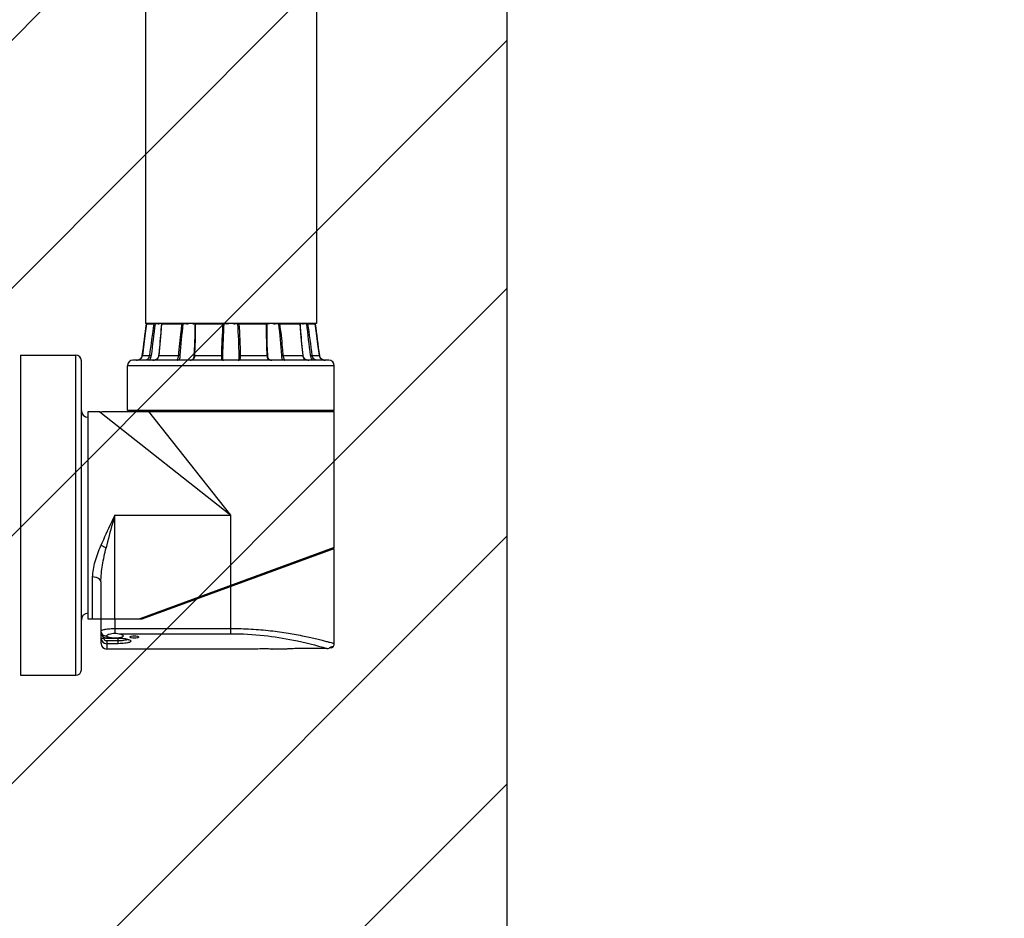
# Model space of a CAD drawing. Header units: millimetres. Extents: x 36 to 7524, y 76 to 5310.
# Tile 11 of 28: x 2106 to 2463, y 2076 to 2402. Entities that reach past the tile are written whole.
import ezdxf

# ---------------------------------------------------------------- set-up
doc = ezdxf.new("R2010")
doc.units = ezdxf.units.MM
for name, color, linetype in [('ARM2_ABL168', 7, 'Continuous'), ('COVER_S_PBL180', 7, 'Continuous'), ('FLANGE_J3_PBL177', 7, 'Continuous'), ('FLANGE_J4_PBL178', 7, 'Continuous'), ('FLANGE_J5_PBL169', 7, 'Continuous'), ('HOLDER_S_PBL181', 7, 'Continuous'), ('MODULE_S_ABL179', 7, 'Continuous'), ('new_view_15_VBL148', 7, 'Continuous'), ('PIPE2_PBL182', 7, 'Continuous')]:
    doc.layers.add(name, color=color, linetype=linetype)

# ---------------------------------------------------------------- blocks, each defined once
blk = doc.blocks.new('FLANGE_J5_PBL169', base_point=(688.76, 1618.69))
at = {"layer": 'FLANGE_J5_PBL169', "color": 7}
for p, q in [((651.76, 1641.19), (651.26, 1640.69)), ((651.26, 1640.69), (651.26, 1639.69)), ((726.26, 1640.69), (651.26, 1640.69)), ((652.76, 1638.19), (724.76, 1638.19)), ((725.76, 1641.19), (726.26, 1640.69)), ((726.26, 1640.69), (726.26, 1639.69)), ((658.15, 1596.49), (660.97, 1596.49)), ((663.52, 1596.49), (671.25, 1596.49)), ((675.66, 1596.43), (675.66, 1596.49)), ((675.66, 1596.49), (686.21, 1596.49)), ((691.31, 1596.49), (701.86, 1596.49)), ((701.86, 1596.49), (701.86, 1596.43)), ((706.27, 1596.49), (714, 1596.49)), ((716.55, 1596.49), (719.37, 1596.49))]:
    blk.add_line(p, q, dxfattribs=at)
at = {"layer": 'FLANGE_J5_PBL169', "color": 2}
for p, q in [((651.26, 1639.69), (726.26, 1639.69)), ((658.62, 1636.79), (655.45, 1636.79)), ((669.86, 1636.79), (661.21, 1636.79)), ((686.17, 1636.79), (674.35, 1636.79)), ((703.17, 1636.79), (691.35, 1636.79)), ((716.31, 1636.79), (707.66, 1636.79)), ((722.07, 1636.79), (718.9, 1636.79))]:
    blk.add_line(p, q, dxfattribs=at)
at = {"layer": 'FLANGE_J5_PBL169', "color": 7}
for centre, radius, start, end in [((652.76, 1639.69), 1.5, 180, 270), ((724.76, 1639.69), 1.5, 270, 360), ((-6575.34, 1133.55), 7248.28, 3.661962, 3.981237), ((1231.21, 1618.37), 545.35, 178.0641, 180.0746), ((146.55, 1618.38), 545.11, 359.925, 1.9364), ((7952.86, 1133.55), 7248.28, 176.018763, 176.338038), ((1294.2, 1617.21), 608.34, 179.9572, 181.95124), ((83.06, 1617.21), 608.6, 358.04918, 0.04235), ((601.11, 1537.96), 81.73, 45.4394, 45.7393), ((670.79, 1607.95), 15.09, 229.407, 231.1859), ((675.89, 1601.12), 6.56, 224.8983, 228.719), ((688.78, 1597.93), 2.95, 209.187, 216.1048), ((688.74, 1597.93), 2.95, 323.8947, 330.8129), ((703.91, 1596.43), 2.05, 179.9978, 181.0804), ((703.77, 1596.43), 1.91, 181.0238, 186.9887), ((701.63, 1601.12), 6.56, 311.2806, 315.1015), ((706.73, 1607.95), 15.09, 308.8139, 310.5929), ((776.41, 1537.96), 81.73, 134.2608, 134.5607)]:
    blk.add_arc(centre, radius, start, end, dxfattribs=at)
for points, knots in [([(655.45, 1636.79), (655.43, 1637.1), (655.24, 1637.55), (654.82, 1637.92), (654.51, 1638.08), (654.27, 1638.15), (654.12, 1638.18), (654.03, 1638.19), (653.96, 1638.19), (653.9, 1638.19), (653.88, 1638.2), (653.86, 1638.19), (653.86, 1638.19)], [0, 0, 0, 0, 0.398478, 0.576573, 0.726732, 0.845114, 0.892037, 0.930654, 0.960867, 0.982562, 0.995633, 1, 1, 1, 1]), ([(658.15, 1638.15), (658.15, 1638.19), (658.34, 1638.2), (658.44, 1638.19), (658.54, 1638.19)], [0, 0, 0, 0, 0.269402, 1, 1, 1, 1]), ([(661.21, 1636.79), (661.2, 1636.95), (661.11, 1637.27), (660.72, 1637.79), (660.01, 1638.12), (659.22, 1638.2), (658.74, 1638.19), (658.54, 1638.19)], [0, 0, 0, 0, 0.14437, 0.288763, 0.568855, 0.815868, 1, 1, 1, 1]), ([(669.86, 1637.33), (669.86, 1637.44), (669.86, 1637.63), (669.9, 1637.88), (670.01, 1638.06), (670.19, 1638.15), (670.41, 1638.18), (670.79, 1638.2), (671.09, 1638.19), (671.31, 1638.19)], [0, 0, 0, 0, 0.156828, 0.27468, 0.364256, 0.45244, 0.558175, 0.685852, 1, 1, 1, 1]), ([(674.35, 1636.79), (674.33, 1637.1), (674.08, 1637.74), (673.16, 1638.14), (672.23, 1638.2), (671.61, 1638.19), (671.31, 1638.19)], [0, 0, 0, 0, 0.249101, 0.497694, 0.756772, 1, 1, 1, 1]), ([(686.17, 1636.79), (686.18, 1636.94), (686.2, 1637.21), (686.32, 1637.58), (686.53, 1637.87), (686.83, 1638.05), (687.18, 1638.14), (687.7, 1638.19), (688.11, 1638.19), (688.39, 1638.19)], [0, 0, 0, 0, 0.139292, 0.265157, 0.376781, 0.484878, 0.600088, 0.725541, 1, 1, 1, 1]), ([(691.35, 1636.79), (691.34, 1636.95), (691.31, 1637.24), (691.17, 1637.64), (690.91, 1637.94), (690.56, 1638.09), (690.16, 1638.17), (689.57, 1638.2), (689.11, 1638.19), (688.79, 1638.19)], [0, 0, 0, 0, 0.137016, 0.258961, 0.367147, 0.475489, 0.593675, 0.722527, 1, 1, 1, 1]), ([(703.17, 1636.79), (703.19, 1637.1), (703.44, 1637.74), (704.36, 1638.14), (705.29, 1638.2), (705.91, 1638.19), (706.21, 1638.19)], [0, 0, 0, 0, 0.249101, 0.497694, 0.756772, 1, 1, 1, 1]), ([(707.66, 1637.33), (707.66, 1637.44), (707.66, 1637.63), (707.62, 1637.88), (707.51, 1638.06), (707.33, 1638.15), (707.11, 1638.18), (706.73, 1638.2), (706.43, 1638.19), (706.21, 1638.19)], [0, 0, 0, 0, 0.156828, 0.27468, 0.364256, 0.45244, 0.558175, 0.685852, 1, 1, 1, 1]), ([(716.31, 1636.79), (716.32, 1636.95), (716.41, 1637.27), (716.8, 1637.79), (717.51, 1638.12), (718.3, 1638.2), (718.78, 1638.19), (718.98, 1638.19)], [0, 0, 0, 0, 0.14437, 0.288763, 0.568855, 0.815868, 1, 1, 1, 1]), ([(719.37, 1638.15), (719.37, 1638.19), (719.18, 1638.2), (719.08, 1638.19), (718.98, 1638.19)], [0, 0, 0, 0, 0.269402, 1, 1, 1, 1]), ([(722.07, 1636.79), (722.09, 1637.09), (722.31, 1637.64), (722.96, 1638.1), (723.44, 1638.19), (723.66, 1638.19)], [0, 0, 0, 0, 0.390869, 0.713984, 1, 1, 1, 1]), ([(658.62, 1636.79), (658.61, 1636.98), (658.56, 1637.32), (658.38, 1637.74), (658.25, 1637.99), (658.15, 1638.11), (658.15, 1638.15)], [0, 0, 0, 0, 0.388948, 0.707111, 0.910969, 1, 1, 1, 1]), ([(658.62, 1636.79), (658.91, 1630.08), (659.62, 1616.64), (660.48, 1603.21), (660.97, 1596.49)], [0, 0, 0, 0, 0.499756, 1, 1, 1, 1]), ([(663.52, 1596.49), (663.27, 1603.21), (662.61, 1616.66), (661.73, 1630.08), (661.21, 1636.79)], [0, 0, 0, 0, 0.499771, 1, 1, 1, 1]), ([(669.86, 1636.79), (669.86, 1636.84), (669.86, 1637.02), (669.86, 1637.2), (669.86, 1637.33)], [0, 0, 0, 0, 0.261025, 1, 1, 1, 1]), ([(669.86, 1636.79), (669.89, 1630.08), (670.2, 1616.64), (670.83, 1603.21), (671.25, 1596.49)], [0, 0, 0, 0, 0.499728, 1, 1, 1, 1]), ([(675.66, 1596.49), (675.65, 1603.21), (675.39, 1616.65), (674.79, 1630.09), (674.35, 1636.79)], [0, 0, 0, 0, 0.499798, 1, 1, 1, 1]), ([(703.17, 1636.79), (702.73, 1630.09), (702.13, 1616.65), (701.87, 1603.21), (701.86, 1596.49)], [0, 0, 0, 0, 0.500202, 1, 1, 1, 1]), ([(706.27, 1596.49), (706.69, 1603.21), (707.31, 1616.64), (707.63, 1630.08), (707.66, 1636.79)], [0, 0, 0, 0, 0.500272, 1, 1, 1, 1]), ([(707.66, 1636.79), (707.66, 1636.84), (707.66, 1637.02), (707.66, 1637.2), (707.66, 1637.33)], [0, 0, 0, 0, 0.261025, 1, 1, 1, 1]), ([(716.31, 1636.79), (715.79, 1630.08), (714.91, 1616.66), (714.25, 1603.21), (714, 1596.49)], [0, 0, 0, 0, 0.500229, 1, 1, 1, 1]), ([(716.55, 1596.49), (717.04, 1603.21), (717.9, 1616.64), (718.61, 1630.08), (718.9, 1636.79)], [0, 0, 0, 0, 0.500244, 1, 1, 1, 1]), ([(718.9, 1636.79), (718.91, 1636.98), (718.96, 1637.32), (719.14, 1637.74), (719.27, 1637.99), (719.37, 1638.11), (719.37, 1638.15)], [0, 0, 0, 0, 0.388948, 0.707111, 0.910969, 1, 1, 1, 1])]:
    blk.add_open_spline(points, degree=3, knots=knots, dxfattribs=at)
for points in [[(663.69, 1596.19), (663.64, 1596.3), (663.58, 1596.4), (663.52, 1596.49)], [(675.65, 1596.19), (675.66, 1596.27), (675.66, 1596.35), (675.66, 1596.43)], [(714, 1596.49), (713.94, 1596.4), (713.88, 1596.3), (713.83, 1596.19)]]:
    blk.add_open_spline(points, degree=3, dxfattribs=at)
blk = doc.blocks.new('FLANGE_J4_PBL178', base_point=(688.76, 1306.54))
at = {"layer": 'FLANGE_J4_PBL178', "color": 7}
for p, q in [((658.29, 1322.49), (658.18, 1322.39)), ((658.18, 1322.4), (658.18, 1322.4)), ((658.18, 1322.4), (660.85, 1322.4)), ((660.85, 1322.4), (660.95, 1322.39)), ((660.95, 1322.39), (661.09, 1322.39)), ((661.09, 1322.39), (661.27, 1322.38)), ((662.46, 1322.38), (661.27, 1322.38)), ((662.46, 1322.38), (662.52, 1322.49)), ((663.73, 1322.49), (663.61, 1322.39)), ((663.61, 1322.39), (663.61, 1322.39)), ((663.7, 1322.4), (671, 1322.4)), ((672.72, 1322.38), (671.51, 1322.38)), ((672.72, 1322.38), (672.72, 1322.49)), ((675.39, 1322.49), (675.29, 1322.38)), ((675.65, 1322.38), (675.29, 1322.38)), ((675.66, 1320.67), (675.66, 1320.66)), ((675.94, 1322.4), (685.9, 1322.4)), ((685.9, 1322.4), (685.91, 1322.49)), ((687.28, 1322.38), (686.37, 1322.38)), ((687.28, 1322.38), (687.22, 1322.49)), ((690.3, 1322.49), (690.24, 1322.38)), ((691.15, 1322.38), (690.24, 1322.38)), ((691.62, 1322.4), (701.58, 1322.4)), ((701.86, 1320.66), (701.86, 1320.67)), ((702.23, 1322.38), (701.87, 1322.38)), ((702.23, 1322.38), (702.13, 1322.49)), ((704.8, 1322.49), (704.8, 1322.38)), ((706.01, 1322.38), (704.8, 1322.38)), ((706.46, 1322.39), (706.52, 1322.4)), ((706.52, 1322.4), (713.81, 1322.4)), ((713.81, 1322.4), (713.72, 1322.49)), ((713.91, 1322.39), (713.79, 1322.49)), ((713.91, 1322.39), (713.91, 1322.39)), ((715, 1322.49), (715.06, 1322.38)), ((716.25, 1322.38), (715.06, 1322.38)), ((716.25, 1322.38), (716.57, 1322.39)), ((716.57, 1322.39), (716.67, 1322.4)), ((716.67, 1322.4), (719.34, 1322.4)), ((719.34, 1322.39), (719.23, 1322.49)), ((719.34, 1322.4), (719.34, 1322.4)), ((719.79, 1318.94), (719.34, 1322.39)), ((656.38, 1310.13), (656.08, 1309.76)), ((656.6, 1310.59), (656.38, 1310.13)), ((656.67, 1310.93), (656.6, 1310.59)), ((721.13, 1310.14), (720.92, 1310.6)), ((721.43, 1309.76), (721.13, 1310.14)), ((651.26, 1291.09), (651.26, 1307.19)), ((724.26, 1309.19), (653.26, 1309.19)), ((685.86, 1309.79), (685.86, 1309.79)), ((691.61, 1309.25), (691.59, 1309.22)), ((691.66, 1309.79), (691.66, 1309.79)), ((721.44, 1309.76), (721.43, 1309.76)), ((721.99, 1309.4), (721.79, 1309.49)), ((726.26, 1291.09), (726.26, 1307.19)), ((651.26, 1291.09), (651.76, 1290.59)), ((651.26, 1291.09), (726.26, 1291.09)), ((726.26, 1291.09), (725.76, 1290.59))]:
    blk.add_line(p, q, dxfattribs=at)
at = {"layer": 'FLANGE_J4_PBL178', "color": 2}
for p, q in [((660.85, 1322.4), (660.95, 1322.49)), ((661.28, 1322.49), (661.27, 1322.38)), ((663.8, 1322.49), (663.7, 1322.4)), ((663.7, 1322.38), (663.7, 1322.4)), ((663.7, 1322.38), (663.7, 1322.4)), ((671, 1322.4), (671.06, 1322.49)), ((671.46, 1322.49), (671.51, 1322.38)), ((675.65, 1322.38), (675.77, 1322.49)), ((675.65, 1322.38), (675.66, 1320.67)), ((675.99, 1322.49), (675.94, 1322.4)), ((686.27, 1322.49), (686.37, 1322.38)), ((691.15, 1322.38), (691.25, 1322.49)), ((691.61, 1322.49), (691.62, 1322.4)), ((701.58, 1322.4), (701.53, 1322.49)), ((701.75, 1322.49), (701.87, 1322.38)), ((701.86, 1320.67), (701.87, 1322.38)), ((706.01, 1322.38), (706.06, 1322.49)), ((706.46, 1322.49), (706.52, 1322.4)), ((713.81, 1322.4), (713.82, 1322.38)), ((713.81, 1322.4), (713.82, 1322.38)), ((716.25, 1322.38), (716.24, 1322.49)), ((716.57, 1322.49), (716.67, 1322.4)), ((656.67, 1310.93), (656.68, 1310.93)), ((656.68, 1310.93), (659.26, 1310.93)), ((662.69, 1310.93), (669.75, 1310.93)), ((675.69, 1310.93), (685.33, 1310.93)), ((692.19, 1310.93), (701.83, 1310.93)), ((707.77, 1310.93), (714.83, 1310.93)), ((718.26, 1310.93), (720.84, 1310.93)), ((720.85, 1310.93), (720.84, 1310.93)), ((726.26, 1307.19), (651.26, 1307.19))]:
    blk.add_line(p, q, dxfattribs=at)
at = {"layer": 'FLANGE_J4_PBL178', "color": 7}
for points in [[(658.18, 1322.39), (657.73, 1318.96), (657.22, 1315), (656.67, 1310.93)], [(663.61, 1322.39), (663.36, 1318.99), (663, 1314.97), (662.59, 1310.91)], [(675.66, 1320.66), (675.65, 1318.7), (675.56, 1314.84), (675.39, 1310.89)], [(702.13, 1310.89), (701.96, 1314.83), (701.87, 1318.69), (701.86, 1320.66)], [(714.93, 1310.91), (714.52, 1314.95), (714.16, 1318.98), (713.91, 1322.39)], [(720.85, 1310.93), (720.31, 1314.98), (719.79, 1318.95)], [(656.6, 1310.6), (656.39, 1310.14), (656.09, 1309.76), (655.73, 1309.49), (655.34, 1309.31), (654.92, 1309.21), (654.61, 1309.19)], [(662.59, 1310.91), (662.54, 1310.6), (662.37, 1310.14), (662.1, 1309.76), (661.76, 1309.48), (661.36, 1309.31), (660.89, 1309.21), (660.51, 1309.19)], [(675.39, 1310.89), (675.36, 1310.54), (675.27, 1310.07), (675.13, 1309.72), (674.93, 1309.45), (674.64, 1309.29), (674.28, 1309.21), (673.97, 1309.19)], [(703.55, 1309.19), (703.25, 1309.21), (702.89, 1309.29), (702.6, 1309.45), (702.39, 1309.71), (702.26, 1310.06), (702.16, 1310.52), (702.13, 1310.89)], [(717.01, 1309.19), (716.65, 1309.21), (716.17, 1309.3), (715.77, 1309.48), (715.43, 1309.75), (715.16, 1310.12), (714.99, 1310.58), (714.93, 1310.91)], [(722.48, 1309.23), (722.19, 1309.31), (721.8, 1309.49), (721.44, 1309.75), (721.14, 1310.13), (720.92, 1310.59), (720.85, 1310.93)], [(655.73, 1309.49), (655.72, 1309.49), (655.53, 1309.4)], [(685.93, 1309.22), (685.93, 1309.22), (685.9, 1309.29), (685.87, 1309.49), (685.86, 1309.79)], [(686.12, 1309.19), (686.01, 1309.2), (685.94, 1309.22)], [(691.59, 1309.22), (691.59, 1309.22), (691.51, 1309.2), (691.4, 1309.19)], [(691.66, 1309.79), (691.65, 1309.5), (691.62, 1309.3), (691.61, 1309.25)]]:
    blk.add_lwpolyline(points, dxfattribs=at)
at = {"layer": 'FLANGE_J4_PBL178', "color": 2}
for centre, radius, start, end in [((-1089.41, 1545.54), 1761.77, 352.34716, 352.72335), ((1047.87, 1263), 391.55, 171.275, 172.9693), ((1119.7, 1262.5), 462.32, 172.5581, 173.9958), ((257.82, 1262.5), 462.32, 6.0042, 7.4419), ((329.67, 1263), 391.54, 7.0307, 8.7251), ((2466.95, 1545.55), 1761.8, 187.27666, 187.65284), ((654.69, 1311.19), 2, 342.9588, 352.3509), ((660.33, 1311.18), 2.37, 347.2702, 353.8826), ((654.61, 1311.53), 2.33, 269.9827, 276.7406), ((654.62, 1311.47), 2.27, 276.7625, 278.3086), ((654.63, 1311.41), 2.21, 278.2877, 288.3721), ((654.65, 1311.33), 2.13, 288.4483, 289.4954), ((654.67, 1311.28), 2.07, 289.458, 300.8963), ((660.56, 1312.52), 3.32, 275.4108, 275.8789)]:
    blk.add_arc(centre, radius, start, end, dxfattribs=at)
at = {"layer": 'FLANGE_J4_PBL178', "color": 7}
for centre, radius, start, end in [((662.46, 1323.86), 1.48, 270.0165, 272.8316), ((670.28, 1289.39), 33.01, 88.4735, 88.7528), ((670.32, 1291.45), 30.95, 88.1156, 88.4424), ((670.39, 1293.26), 29.14, 87.9008, 88.1397), ((670.76, 1303.4), 19, 87.7389, 87.8935), ((686.09, 1318.11), 4.28, 86.3345, 87.6279), ((691.78, 1309.79), 12.61, 91.5293, 92.2597), ((691.96, 1302.85), 19.55, 90.9994, 91.5189), ((706.7, 1305.1), 17.29, 92.1076, 92.2776), ((707.1, 1294.08), 28.32, 91.8531, 92.0983), ((707.18, 1291.98), 30.42, 91.3571, 91.8808), ((715.06, 1323.86), 1.48, 267.1669, 269.9835), ((653.26, 1307.19), 2, 90, 180), ((722.9, 1311.46), 2.26, 259.55, 263.1387), ((722.9, 1311.52), 2.33, 263.1573, 270.0185), ((724.26, 1307.19), 2, 0, 90)]:
    blk.add_arc(centre, radius, start, end, dxfattribs=at)
for points, knots in [([(662.54, 1322.38), (662.59, 1322.38), (662.78, 1322.4), (662.97, 1322.46), (663.11, 1322.5)], [0, 0, 0, 0, 0.266116, 1, 1, 1, 1]), ([(663.61, 1322.39), (663.62, 1322.39), (663.65, 1322.39), (663.68, 1322.39), (663.7, 1322.4)], [0, 0, 0, 0, 0.283819, 1, 1, 1, 1]), ([(674.8, 1322.5), (674.84, 1322.48), (675, 1322.43), (675.17, 1322.38), (675.29, 1322.38)], [0, 0, 0, 0, 0.285623, 1, 1, 1, 1]), ([(675.65, 1322.38), (675.66, 1322.39), (675.72, 1322.39), (675.76, 1322.39), (675.8, 1322.39)], [0, 0, 0, 0, 0.306622, 1, 1, 1, 1]), ([(686.08, 1322.39), (686.13, 1322.39), (686.19, 1322.39), (686.26, 1322.39), (686.27, 1322.39)], [0, 0, 0, 0, 0.77191, 1, 1, 1, 1]), ([(687.28, 1322.38), (687.34, 1322.38), (687.59, 1322.4), (687.84, 1322.46), (688.03, 1322.5)], [0, 0, 0, 0, 0.237795, 1, 1, 1, 1]), ([(689.49, 1322.5), (689.56, 1322.48), (689.8, 1322.43), (690.06, 1322.38), (690.24, 1322.38)], [0, 0, 0, 0, 0.260476, 1, 1, 1, 1]), ([(691.15, 1322.38), (691.16, 1322.38), (691.2, 1322.38), (691.25, 1322.39), (691.28, 1322.39)], [0, 0, 0, 0, 0.21467, 1, 1, 1, 1]), ([(701.72, 1322.39), (701.73, 1322.39), (701.77, 1322.39), (701.8, 1322.39), (701.82, 1322.39)], [0, 0, 0, 0, 0.296725, 1, 1, 1, 1]), ([(701.82, 1322.39), (701.83, 1322.39), (701.84, 1322.38), (701.86, 1322.38), (701.87, 1322.38)], [0, 0, 0, 0, 0.375047, 1, 1, 1, 1]), ([(702.23, 1322.38), (702.27, 1322.38), (702.43, 1322.4), (702.6, 1322.46), (702.72, 1322.5)], [0, 0, 0, 0, 0.211644, 1, 1, 1, 1]), ([(713.81, 1322.4), (713.82, 1322.4), (713.85, 1322.39), (713.87, 1322.39), (713.89, 1322.39)], [0, 0, 0, 0, 0.31879, 1, 1, 1, 1]), ([(713.89, 1322.39), (713.89, 1322.39), (713.9, 1322.39), (713.91, 1322.39), (713.91, 1322.39)], [0, 0, 0, 0, 0.684665, 1, 1, 1, 1]), ([(714.41, 1322.5), (714.45, 1322.48), (714.64, 1322.43), (714.83, 1322.39), (714.98, 1322.38)], [0, 0, 0, 0, 0.232914, 1, 1, 1, 1])]:
    blk.add_open_spline(points, degree=3, knots=knots, dxfattribs=at)
at = {"layer": 'FLANGE_J4_PBL178', "color": 2}
for points, knots in [([(662.69, 1310.93), (662.79, 1311.88), (663.19, 1315.69), (663.51, 1319.51), (663.7, 1322.38)], [0, 0, 0, 0, 0.250545, 1, 1, 1, 1]), ([(671, 1322.4), (670.86, 1321.44), (670.36, 1317.63), (669.98, 1313.8), (669.75, 1310.93)], [0, 0, 0, 0, 0.250344, 1, 1, 1, 1]), ([(675.69, 1310.93), (675.74, 1311.88), (675.91, 1315.7), (675.98, 1319.53), (675.94, 1322.4)], [0, 0, 0, 0, 0.250376, 1, 1, 1, 1]), ([(701.58, 1322.4), (701.56, 1321.44), (701.56, 1317.62), (701.68, 1313.79), (701.83, 1310.93)], [0, 0, 0, 0, 0.249613, 1, 1, 1, 1]), ([(707.77, 1310.93), (707.69, 1311.88), (707.36, 1315.71), (706.92, 1319.54), (706.52, 1322.4)], [0, 0, 0, 0, 0.249673, 1, 1, 1, 1]), ([(713.82, 1322.38), (713.88, 1321.43), (714.16, 1317.6), (714.52, 1313.79), (714.83, 1310.93)], [0, 0, 0, 0, 0.249375, 1, 1, 1, 1]), ([(655.74, 1309.5), (655.94, 1309.62), (656.31, 1309.94), (656.54, 1310.38), (656.61, 1310.61)], [0, 0, 0, 0, 0.497195, 1, 1, 1, 1]), ([(659.26, 1310.93), (659.24, 1310.74), (659.07, 1310.09), (658.61, 1309.51), (658.19, 1309.29)], [0, 0, 0, 0, 0.287719, 1, 1, 1, 1]), ([(659.19, 1309.19), (659.29, 1309.3), (659.66, 1309.79), (659.86, 1310.4), (659.91, 1310.86)], [0, 0, 0, 0, 0.237695, 1, 1, 1, 1]), ([(659.91, 1310.86), (659.85, 1310.87), (659.63, 1310.9), (659.42, 1310.93), (659.26, 1310.93)], [0, 0, 0, 0, 0.290048, 1, 1, 1, 1]), ([(660.9, 1309.21), (661.3, 1309.26), (661.93, 1309.45), (662.46, 1310.08), (662.6, 1310.46), (662.64, 1310.66)], [0, 0, 0, 0, 0.503193, 0.749918, 1, 1, 1, 1]), ([(662.59, 1310.91), (662.59, 1310.92), (662.64, 1310.92), (662.67, 1310.93), (662.69, 1310.93)], [0, 0, 0, 0, 0.277043, 1, 1, 1, 1]), ([(669.75, 1310.93), (669.74, 1310.8), (669.7, 1310.55), (669.61, 1310.19), (669.51, 1309.88), (669.4, 1309.62), (669.33, 1309.43), (669.28, 1309.3), (669.31, 1309.2), (669.38, 1309.19), (669.4, 1309.19)], [0, 0, 0, 0, 0.20769, 0.405469, 0.585087, 0.736057, 0.848243, 0.917685, 0.955725, 1, 1, 1, 1]), ([(670.44, 1310.86), (670.39, 1310.87), (670.17, 1310.91), (669.93, 1310.93), (669.75, 1310.93)], [0, 0, 0, 0, 0.208535, 1, 1, 1, 1]), ([(670.04, 1309.19), (670.09, 1309.31), (670.29, 1309.84), (670.41, 1310.41), (670.44, 1310.86)], [0, 0, 0, 0, 0.215517, 1, 1, 1, 1]), ([(673.97, 1309.19), (674.21, 1309.19), (674.68, 1309.22), (675.54, 1309.68), (675.66, 1310.46), (675.69, 1310.93)], [0, 0, 0, 0, 0.263602, 0.497557, 1, 1, 1, 1]), ([(675.39, 1310.89), (675.39, 1310.89), (675.42, 1310.91), (675.52, 1310.92), (675.61, 1310.93), (675.69, 1310.93)], [0, 0, 0, 0, 0.088254, 0.291026, 1, 1, 1, 1]), ([(685.33, 1310.93), (685.33, 1310.7), (685.31, 1310.37), (685.32, 1309.96), (685.34, 1309.64), (685.51, 1309.29), (685.79, 1309.22), (685.93, 1309.2)], [0, 0, 0, 0, 0.333227, 0.479571, 0.606013, 0.801749, 1, 1, 1, 1]), ([(685.88, 1310.86), (685.87, 1310.88), (685.8, 1310.89), (685.68, 1310.91), (685.52, 1310.92), (685.4, 1310.93), (685.33, 1310.93)], [0, 0, 0, 0, 0.116638, 0.344469, 0.653897, 1, 1, 1, 1]), ([(685.86, 1309.79), (685.86, 1309.88), (685.87, 1310.23), (685.88, 1310.59), (685.88, 1310.86)], [0, 0, 0, 0, 0.235794, 1, 1, 1, 1]), ([(691.61, 1309.21), (691.75, 1309.22), (692.03, 1309.3), (692.18, 1309.66), (692.2, 1309.97), (692.21, 1310.38), (692.19, 1310.7), (692.19, 1310.93)], [0, 0, 0, 0, 0.19607, 0.393116, 0.520263, 0.666941, 1, 1, 1, 1]), ([(691.64, 1310.86), (691.65, 1310.88), (691.72, 1310.89), (691.84, 1310.91), (692, 1310.92), (692.12, 1310.93), (692.19, 1310.93)], [0, 0, 0, 0, 0.116632, 0.344465, 0.653899, 1, 1, 1, 1]), ([(691.64, 1310.86), (691.64, 1310.77), (691.65, 1310.41), (691.66, 1310.05), (691.66, 1309.79)], [0, 0, 0, 0, 0.261184, 1, 1, 1, 1]), ([(702.13, 1310.89), (702.13, 1310.89), (702.09, 1310.91), (702, 1310.92), (701.9, 1310.93), (701.83, 1310.93)], [0, 0, 0, 0, 0.088258, 0.291028, 1, 1, 1, 1]), ([(701.83, 1310.93), (701.86, 1310.46), (701.98, 1309.68), (702.84, 1309.22), (703.31, 1309.19), (703.55, 1309.19)], [0, 0, 0, 0, 0.502442, 0.736396, 1, 1, 1, 1]), ([(707.08, 1310.86), (707.13, 1310.87), (707.35, 1310.91), (707.59, 1310.93), (707.77, 1310.93)], [0, 0, 0, 0, 0.208529, 1, 1, 1, 1]), ([(707.08, 1310.86), (707.09, 1310.7), (707.16, 1310.13), (707.32, 1309.58), (707.48, 1309.19)], [0, 0, 0, 0, 0.274312, 1, 1, 1, 1]), ([(708.12, 1309.19), (708.14, 1309.19), (708.21, 1309.2), (708.24, 1309.3), (708.19, 1309.43), (708.12, 1309.62), (708.01, 1309.88), (707.9, 1310.19), (707.82, 1310.55), (707.78, 1310.8), (707.77, 1310.93)], [0, 0, 0, 0, 0.044275, 0.082315, 0.151756, 0.263942, 0.414913, 0.59453, 0.79231, 1, 1, 1, 1]), ([(714.83, 1310.93), (714.86, 1310.67), (714.99, 1310.16), (715.66, 1309.34), (716.5, 1309.19), (717.01, 1309.19)], [0, 0, 0, 0, 0.252089, 0.498695, 1, 1, 1, 1]), ([(714.93, 1310.91), (714.93, 1310.92), (714.88, 1310.92), (714.85, 1310.93), (714.83, 1310.93)], [0, 0, 0, 0, 0.277075, 1, 1, 1, 1]), ([(717.61, 1310.86), (717.67, 1310.87), (717.89, 1310.9), (718.1, 1310.93), (718.26, 1310.93)], [0, 0, 0, 0, 0.290041, 1, 1, 1, 1]), ([(717.61, 1310.86), (717.63, 1310.7), (717.74, 1310.1), (718.02, 1309.53), (718.33, 1309.19)], [0, 0, 0, 0, 0.260008, 1, 1, 1, 1]), ([(719.32, 1309.3), (719.2, 1309.36), (718.67, 1309.75), (718.32, 1310.4), (718.26, 1310.93)], [0, 0, 0, 0, 0.198268, 1, 1, 1, 1]), ([(720.84, 1310.93), (720.9, 1310.5), (721.3, 1309.69), (722.09, 1309.31), (722.49, 1309.23)], [0, 0, 0, 0, 0.516342, 1, 1, 1, 1]), ([(658.19, 1309.29), (658.17, 1309.28), (658.1, 1309.25), (658.02, 1309.22), (657.96, 1309.21)], [0, 0, 0, 0, 0.293575, 1, 1, 1, 1]), ([(719.65, 1309.19), (719.64, 1309.19), (719.57, 1309.2), (719.5, 1309.22), (719.44, 1309.24)], [0, 0, 0, 0, 0.194471, 1, 1, 1, 1])]:
    blk.add_open_spline(points, degree=3, knots=knots, dxfattribs=at)
for points in [[(670.44, 1310.86), (670.71, 1314.71), (671.05, 1318.55), (671.51, 1322.38)], [(685.9, 1322.4), (685.57, 1318.58), (685.39, 1314.75), (685.33, 1310.93)], [(685.88, 1310.86), (685.93, 1314.7), (686.08, 1318.55), (686.37, 1322.38)], [(691.15, 1322.38), (691.44, 1318.55), (691.59, 1314.7), (691.64, 1310.86)], [(691.62, 1322.4), (691.95, 1318.58), (692.13, 1314.75), (692.19, 1310.93)], [(706.01, 1322.38), (706.47, 1318.55), (706.81, 1314.71), (707.08, 1310.86)], [(657.96, 1309.21), (657.93, 1309.2), (657.9, 1309.19), (657.87, 1309.19)], [(660.51, 1309.19), (660.63, 1309.19), (660.75, 1309.2), (660.87, 1309.21)], [(685.93, 1309.2), (685.99, 1309.2), (686.06, 1309.19), (686.12, 1309.19)], [(691.4, 1309.19), (691.47, 1309.19), (691.54, 1309.2), (691.61, 1309.21)], [(719.44, 1309.24), (719.4, 1309.26), (719.36, 1309.28), (719.32, 1309.3)]]:
    blk.add_open_spline(points, degree=3, dxfattribs=at)
at = {"layer": 'FLANGE_J4_PBL178', "color": 7}
for points in [[(672.72, 1322.38), (672.99, 1322.38), (673.26, 1322.44), (673.53, 1322.5)], [(675.8, 1322.39), (675.85, 1322.39), (675.9, 1322.39), (675.94, 1322.4)], [(685.9, 1322.4), (685.96, 1322.4), (686.02, 1322.39), (686.08, 1322.39)], [(701.58, 1322.4), (701.62, 1322.39), (701.67, 1322.39), (701.72, 1322.39)], [(703.99, 1322.5), (704.26, 1322.44), (704.53, 1322.38), (704.8, 1322.38)]]:
    blk.add_open_spline(points, degree=3, dxfattribs=at)
blk = doc.blocks.new('PIPE2_PBL182', base_point=(688.76, 1459.34))
at = {"layer": 'PIPE2_PBL182', "color": 7}
for p, q in [((657.76, 1596.19), (657.76, 1322.49)), ((719.76, 1596.19), (657.76, 1596.19)), ((719.76, 1596.19), (719.76, 1322.49)), ((719.76, 1322.49), (657.76, 1322.49))]:
    blk.add_line(p, q, dxfattribs=at)
blk = doc.blocks.new('ARM2_ABL168', base_point=(688.76, 1465.89))
at = {"layer": 'FLANGE_J4_PBL178'}
blk.add_blockref('FLANGE_J4_PBL178', (688.76, 1306.54), dxfattribs=at)
at = {"layer": 'FLANGE_J5_PBL169'}
blk.add_blockref('FLANGE_J5_PBL169', (688.76, 1618.69), dxfattribs=at)
at = {"layer": 'PIPE2_PBL182'}
blk.add_blockref('PIPE2_PBL182', (688.76, 1459.34), dxfattribs=at)
blk = doc.blocks.new('FLANGE_J3_PBL177', base_point=(624.76, 1252.99))
at = {"layer": 'FLANGE_J3_PBL177', "color": 7}
for p, q in [((612.46, 1310.99), (612.46, 1194.99)), ((612.46, 1310.99), (632.56, 1310.99)), ((634.56, 1196.99), (634.56, 1308.99)), ((612.46, 1194.99), (632.56, 1194.99))]:
    blk.add_line(p, q, dxfattribs=at)
at = {"layer": 'FLANGE_J3_PBL177', "color": 2}
blk.add_line((632.56, 1194.99), (632.56, 1310.99), dxfattribs=at)
at = {"layer": 'FLANGE_J3_PBL177', "color": 7}
for centre, radius, start, end in [((632.56, 1308.99), 2, 0, 90), ((637.06, 1290.99), 2.5, 180, 267.6818), ((637.06, 1214.99), 2.5, 92.3182, 180), ((632.56, 1196.99), 2, 270, 360)]:
    blk.add_arc(centre, radius, start, end, dxfattribs=at)
blk = doc.blocks.new('COVER_S_PBL180', base_point=(684.02, 1222.75))
at = {"layer": 'COVER_S_PBL180', "color": 7}
for p, q in [((656.66, 1215.49), (726.26, 1241)), ((726.26, 1206.49), (726.26, 1240.99)), ((641.76, 1206.49), (641.76, 1215.49)), ((645.26, 1215.49), (656.66, 1215.49)), ((643.77, 1209.2), (643.76, 1209.27)), ((643.76, 1208.44), (647.96, 1208.44)), ((697.76, 1204.49), (643.76, 1204.49)), ((697.76, 1204.49), (697.86, 1204.5)), ((703.66, 1204.5), (703.76, 1204.49)), ((708.76, 1204.49), (703.76, 1204.49)), ((708.76, 1204.49), (708.8, 1204.5)), ((723.59, 1204.7), (715.76, 1204.7)), ((725.13, 1204.99), (724.64, 1204.99))]:
    blk.add_line(p, q, dxfattribs=at)
at = {"layer": 'COVER_S_PBL180', "color": 2}
for p, q in [((688.76, 1210.05), (688.76, 1227.26)), ((646.76, 1215.49), (646.76, 1210.23)), ((646.76, 1211.96), (688.76, 1211.96)), ((648.25, 1210.05), (688.76, 1210.05)), ((641.76, 1208.45), (642.76, 1208.45)), ((642.76, 1208.73), (642.76, 1208.45)), ((643.76, 1209.14), (643.76, 1208.44)), ((643.76, 1208.48), (645.81, 1208.48)), ((643.76, 1207.43), (643.76, 1204.49)), ((647.96, 1207.43), (643.76, 1207.43)), ((647.96, 1206.45), (643.76, 1206.45)), ((647.71, 1208.48), (647.96, 1208.48)), ((647.96, 1206.45), (647.96, 1208.48))]:
    blk.add_line(p, q, dxfattribs=at)
at = {"layer": 'COVER_S_PBL180', "color": 7}
for points in [[(641.76, 1210.48), (641.78, 1210.17), (641.92, 1209.67), (642.18, 1209.23), (642.55, 1208.86), (642.99, 1208.6), (643.47, 1208.47), (643.76, 1208.44)], [(647.96, 1208.44), (648.69, 1208.43), (649.6, 1208.36), (650.4, 1208.24), (651.01, 1208.1), (651.4, 1207.98), (651.6, 1207.89), (651.63, 1207.87)], [(725.99, 1205.49), (726.02, 1205.55), (726.22, 1206.08), (726.26, 1206.49)], [(725.13, 1204.99), (725.43, 1205.04), (725.7, 1205.18), (725.92, 1205.39), (725.99, 1205.49)]]:
    blk.add_lwpolyline(points, dxfattribs=at)
at = {"layer": 'COVER_S_PBL180', "color": 2}
for centre, radius, start, end in [((643.76, 1210.48), 2, 179.9825, 269.9761), ((643.76, 1208.45), 2, 179.9957, 269.9925), ((643.76, 1211.19), 2.06, 269.5475, 269.9999), ((650.2, 1203.91), 4.33, 69.8881, 70.7773)]:
    blk.add_arc(centre, radius, start, end, dxfattribs=at)
at = {"layer": 'COVER_S_PBL180', "color": 7}
for centre, radius, start, end in [((643.76, 1206.49), 2, 180, 270), ((700.76, 1084.49), 120.04, 90.0002, 91.4323), ((723.63, 1206.69), 1.98, 312.078, 315.7043)]:
    blk.add_arc(centre, radius, start, end, dxfattribs=at)
at = {"layer": 'COVER_S_PBL180', "color": 2}
for points, knots in [([(641.76, 1211.06), (641.76, 1211.12), (641.88, 1211.28), (642.37, 1211.51), (643.38, 1211.74), (644.93, 1211.92), (646.12, 1211.96), (646.76, 1211.96)], [0, 0, 0, 0, 0.037151, 0.09985, 0.314351, 0.629026, 1, 1, 1, 1]), ([(643.74, 1209.14), (643.49, 1209.14), (642.97, 1209.24), (642.31, 1209.67), (641.86, 1210.3), (641.76, 1210.81), (641.76, 1211.06)], [0, 0, 0, 0, 0.254544, 0.506373, 0.754489, 1, 1, 1, 1]), ([(688.76, 1211.96), (691.21, 1211.96), (696.02, 1211.82), (702.98, 1211.22), (709.37, 1210.33), (714.22, 1209.43), (717.65, 1208.69), (719.82, 1208.19), (721.71, 1207.72), (723.27, 1207.32), (724.53, 1206.98), (725.31, 1206.76), (725.85, 1206.61), (725.99, 1206.57), (726.32, 1206.47), (726.26, 1206.49)], [0, 0, 0, 0, 0.193425, 0.379421, 0.551117, 0.702351, 0.768536, 0.827548, 0.878764, 0.9216, 0.955533, 0.980118, 0.988792, 0.995012, 1, 1, 1, 1]), ([(688.76, 1210.05), (692.8, 1210.05), (700.41, 1209.63), (712.06, 1207.81), (719.58, 1205.9), (723.59, 1204.7)], [0, 0, 0, 0, 0.3429, 0.644974, 1, 1, 1, 1]), ([(643.76, 1207.43), (643.5, 1207.43), (642.97, 1207.66), (642.76, 1208.19), (642.76, 1208.45)], [0, 0, 0, 0, 0.499592, 1, 1, 1, 1]), ([(647.96, 1208.48), (648.65, 1208.48), (649.89, 1208.4), (651.11, 1208.17), (651.62, 1207.99)], [0, 0, 0, 0, 0.560724, 1, 1, 1, 1]), ([(651.26, 1208.03), (651.12, 1207.91), (650.7, 1207.74), (649.59, 1207.49), (648.64, 1207.43), (647.96, 1207.43)], [0, 0, 0, 0, 0.163766, 0.396179, 1, 1, 1, 1]), ([(651.69, 1207.97), (651.87, 1207.9), (652.12, 1207.79), (652.37, 1207.59), (652.46, 1207.44), (652.46, 1207.29), (652.36, 1207.15), (652.19, 1207.03), (651.94, 1206.91), (651.63, 1206.81), (651.08, 1206.68), (650.26, 1206.56), (649.16, 1206.47), (648.37, 1206.45), (647.96, 1206.45)], [0, 0, 0, 0, 0.103332, 0.139101, 0.166272, 0.189678, 0.21663, 0.252267, 0.29861, 0.356127, 0.424582, 0.59087, 0.787364, 1, 1, 1, 1]), ([(725.04, 1205.31), (725.18, 1205.34), (725.38, 1205.37), (725.62, 1205.42), (725.76, 1205.45), (725.85, 1205.46), (725.93, 1205.49), (725.96, 1205.48), (725.99, 1205.5), (725.99, 1205.49)], [0, 0, 0, 0, 0.452428, 0.622623, 0.76004, 0.866147, 0.941344, 0.985823, 1, 1, 1, 1])]:
    blk.add_open_spline(points, degree=3, knots=knots, dxfattribs=at)
at = {"layer": 'COVER_S_PBL180', "color": 7}
for points, knots in [([(643.76, 1209.27), (643.76, 1209.4), (643.95, 1209.61), (644.27, 1209.79), (644.8, 1210), (645.64, 1210.18), (646.37, 1210.23), (646.76, 1210.23)], [0, 0, 0, 0, 0.123919, 0.219665, 0.339694, 0.64311, 1, 1, 1, 1]), ([(646.76, 1210.23), (646.89, 1210.23), (647.39, 1210.21), (647.89, 1210.12), (648.25, 1210.05)], [0, 0, 0, 0, 0.260756, 1, 1, 1, 1]), ([(648.25, 1210.05), (648.47, 1210.02), (648.85, 1209.92), (649.37, 1209.73), (649.76, 1209.46), (649.76, 1209.27)], [0, 0, 0, 0, 0.368796, 0.661229, 1, 1, 1, 1]), ([(645.81, 1208.48), (645.32, 1208.52), (644.68, 1208.62), (643.99, 1208.9), (643.79, 1209.1), (643.77, 1209.2)], [0, 0, 0, 0, 0.650706, 0.86335, 1, 1, 1, 1]), ([(646.76, 1208.45), (646.52, 1208.45), (646.2, 1208.45), (645.88, 1208.47), (645.81, 1208.48)], [0, 0, 0, 0, 0.755742, 1, 1, 1, 1]), ([(647.71, 1208.48), (647.64, 1208.47), (647.32, 1208.45), (647, 1208.45), (646.76, 1208.45)], [0, 0, 0, 0, 0.244258, 1, 1, 1, 1]), ([(649.76, 1209.27), (649.76, 1209.17), (649.65, 1209.01), (649.43, 1208.87), (649.08, 1208.71), (648.5, 1208.57), (647.99, 1208.5), (647.71, 1208.48)], [0, 0, 0, 0, 0.128667, 0.220665, 0.335399, 0.631183, 1, 1, 1, 1]), ([(652.19, 1208.84), (652.19, 1208.91), (652.35, 1209.06), (652.87, 1209.23), (653.38, 1209.29), (653.76, 1209.29)], [0, 0, 0, 0, 0.119084, 0.333763, 1, 1, 1, 1]), ([(653.76, 1208.42), (653.38, 1208.42), (652.94, 1208.44), (652.46, 1208.6), (652.29, 1208.67), (652.19, 1208.77), (652.19, 1208.84)], [0, 0, 0, 0, 0.6676, 0.787748, 0.882103, 1, 1, 1, 1]), ([(653.76, 1209.29), (654.14, 1209.29), (654.65, 1209.23), (655.17, 1209.06), (655.33, 1208.91), (655.33, 1208.84)], [0, 0, 0, 0, 0.666244, 0.880911, 1, 1, 1, 1]), ([(655.33, 1208.84), (655.33, 1208.77), (655.22, 1208.67), (655.06, 1208.6), (654.58, 1208.44), (654.14, 1208.42), (653.76, 1208.42)], [0, 0, 0, 0, 0.117889, 0.212245, 0.3324, 1, 1, 1, 1]), ([(703.76, 1204.49), (703.68, 1204.5), (703.39, 1204.5), (702.77, 1204.52), (701.85, 1204.53), (701.14, 1204.53), (700.76, 1204.53)], [0, 0, 0, 0, 0.076144, 0.29291, 0.617307, 1, 1, 1, 1]), ([(715.76, 1204.7), (714.87, 1204.7), (713.22, 1204.68), (711.06, 1204.62), (709.62, 1204.54), (708.94, 1204.51), (708.76, 1204.49)], [0, 0, 0, 0, 0.382551, 0.706911, 0.923785, 1, 1, 1, 1])]:
    blk.add_open_spline(points, degree=3, knots=knots, dxfattribs=at)
at = {"layer": 'COVER_S_PBL180', "color": 2}
blk.add_open_spline([(643.76, 1209.14), (643.76, 1209.16), (643.76, 1209.18), (643.77, 1209.2)], degree=3, dxfattribs=at)
at = {"layer": 'COVER_S_PBL180', "color": 7}
for points in [[(723.59, 1204.7), (723.85, 1204.7), (724.11, 1204.75), (724.35, 1204.85)], [(724.35, 1204.85), (724.57, 1204.94), (724.78, 1205.06), (724.95, 1205.22)]]:
    blk.add_open_spline(points, degree=3, dxfattribs=at)
blk = doc.blocks.new('HOLDER_S_PBL181', base_point=(681.61, 1253.04))
at = {"layer": 'HOLDER_S_PBL181', "color": 7}
for p, q in [((636.96, 1290.49), (636.96, 1215.49)), ((641.26, 1290.49), (636.96, 1290.49)), ((642.67, 1290.59), (726.26, 1290.59)), ((726.26, 1241.29), (726.26, 1290.59)), ((726.26, 1241.29), (655.76, 1215.49)), ((724.26, 1240.26), (724.26, 1240.56)), ((641.66, 1228.83), (641.66, 1215.49)), ((636.96, 1215.49), (655.76, 1215.49))]:
    blk.add_line(p, q, dxfattribs=at)
at = {"layer": 'HOLDER_S_PBL181', "color": 2}
for p, q in [((641.26, 1290.49), (688.76, 1252.99)), ((688.76, 1252.99), (659.08, 1290.59)), ((646.66, 1215.49), (646.66, 1252.99)), ((646.66, 1252.99), (688.76, 1252.99)), ((688.76, 1227.26), (688.76, 1252.99)), ((638.66, 1215.49), (638.66, 1230.62))]:
    blk.add_line(p, q, dxfattribs=at)
at = {"layer": 'HOLDER_S_PBL181', "color": 7}
blk.add_arc((641.26, 1300.51), 10.01, 270.0058, 278.1045, dxfattribs=at)
at = {"layer": 'HOLDER_S_PBL181', "color": 2}
for points, knots in [([(646.66, 1252.99), (646.22, 1252.08), (644.49, 1248.47), (642.8, 1244.84), (641.66, 1242.08)], [0, 0, 0, 0, 0.252891, 1, 1, 1, 1]), ([(646.66, 1252.99), (646.39, 1252.01), (645.3, 1248.09), (644.24, 1244.16), (643.53, 1241.2)], [0, 0, 0, 0, 0.251281, 1, 1, 1, 1]), ([(638.66, 1230.62), (638.66, 1231.54), (638.87, 1233.43), (639.8, 1237.29), (640.87, 1240.16), (641.66, 1242.08)], [0, 0, 0, 0, 0.231628, 0.477363, 1, 1, 1, 1]), ([(641.66, 1242.08), (641.83, 1242.02), (642.48, 1241.77), (643.1, 1241.47), (643.53, 1241.2)], [0, 0, 0, 0, 0.263071, 1, 1, 1, 1]), ([(641.66, 1228.83), (641.66, 1230.88), (642.16, 1235.05), (643.04, 1239.13), (643.53, 1241.2)], [0, 0, 0, 0, 0.489992, 1, 1, 1, 1]), ([(641.66, 1228.83), (641.66, 1229.07), (641.46, 1229.6), (640.75, 1230.17), (639.78, 1230.54), (639.05, 1230.62), (638.66, 1230.62)], [0, 0, 0, 0, 0.19013, 0.419649, 0.695512, 1, 1, 1, 1])]:
    blk.add_open_spline(points, degree=3, knots=knots, dxfattribs=at)
blk = doc.blocks.new('MODULE_S_ABL179', base_point=(681.62, 1247.54))
at = {"layer": 'COVER_S_PBL180'}
blk.add_blockref('COVER_S_PBL180', (684.02, 1222.75), dxfattribs=at)
at = {"layer": 'HOLDER_S_PBL181'}
blk.add_blockref('HOLDER_S_PBL181', (681.61, 1253.04), dxfattribs=at)
blk = doc.blocks.new('NEW_VIEW_15_VBL148', base_point=(653.77, 1237.99))
at = {"layer": 'ARM2_ABL168'}
blk.add_blockref('ARM2_ABL168', (688.76, 1465.89), dxfattribs=at)
at = {"layer": 'FLANGE_J3_PBL177'}
blk.add_blockref('FLANGE_J3_PBL177', (624.76, 1252.99), dxfattribs=at)
at = {"layer": 'MODULE_S_ABL179'}
blk.add_blockref('MODULE_S_ABL179', (681.62, 1247.54), dxfattribs=at)

msp = doc.modelspace()

# ---------------------------------------------------------------- hatches: boundary and pattern name
at = {"ltscale": 1000, "true_color": 0xed4b40}
h = msp.add_hatch(dxfattribs=at)
h.set_pattern_fill('ANSI31', color=13, scale=20)
h.set_pattern_definition([(45, (-9292.99, -1997.25), (-44.90128, 44.90128), [])])
edge = h.paths.add_edge_path()
edge.add_arc((2182.5, 1832.034), 895, 83.584842, 96.415158)
edge.add_line((2082.5, 2721.43), (2082.5, 942.638))
edge.add_arc((2182.5, 1832.034), 895, 263.584842, 276.415158)
edge.add_line((2282.5, 942.638), (2282.5, 2721.43))

# ---------------------------------------------------------------- linework, layer by layer
at = {"ltscale": 1000}
msp.add_line((2282.5, 2721.43), (2282.5, 942.638), dxfattribs=at)
msp.add_arc((2182.5, 1832.034), 895, 276.415158, 83.584842, dxfattribs=at)

# ---------------------------------------------------------------- block references
at = {"layer": 'new_view_15_VBL148'}
msp.add_blockref('NEW_VIEW_15_VBL148', (2147.507, 2207.034), dxfattribs=at)

doc.saveas('drawing.dxf')
